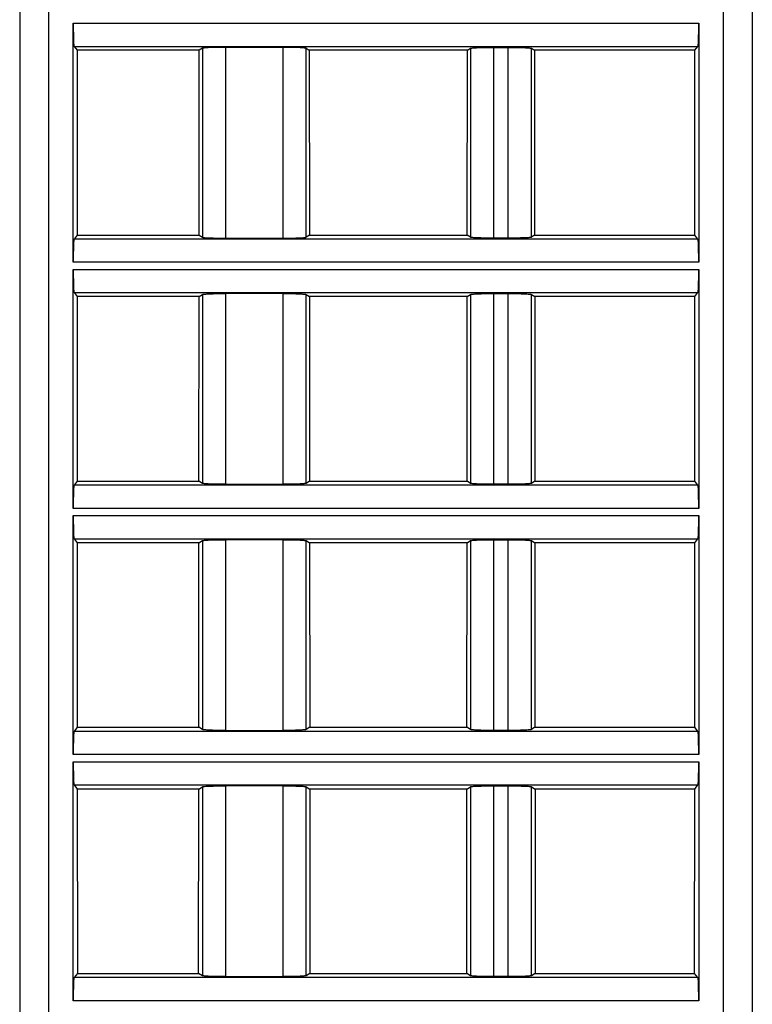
# Model space of a CAD drawing. Header units: millimetres. Extents: x 0 to 841, y 0 to 594.
# Tile 198 of 237: x 583 to 608, y 479 to 513. Entities that reach past the tile are written whole.
import ezdxf

# ---------------------------------------------------------------- set-up
doc = ezdxf.new("R2010")
doc.units = ezdxf.units.MM
doc.header["$LTSCALE"] = 46.255
doc.layers.get('0').update_dxf_attribs({"linetype": 'CONTINUOUS'})

msp = doc.modelspace()

# ---------------------------------------------------------------- linework, layer by layer
at = {"color": 7, "linetype": 'CONTINUOUS'}
for p, q in [((582.60941, 530.89595), (582.60941, 454.39595)), ((607.90941, 530.89595), (607.90941, 454.39595)), ((584.45925, 505.02097), (584.45925, 513.27094)), ((606.05957, 513.27094), (606.05957, 505.02097)), ((584.48597, 512.4717), (584.59198, 512.33916)), ((588.91817, 512.40712), (588.80931, 512.33916)), ((591.70261, 512.43961), (589.71622, 512.43961)), ((592.50066, 512.40712), (592.60951, 512.33916)), ((598.06931, 512.33916), (598.17817, 512.40712)), ((598.97622, 512.43961), (599.48261, 512.43961)), ((600.28066, 512.40712), (600.38951, 512.33916)), ((605.92684, 512.33916), (606.03285, 512.4717)), ((588.80931, 512.33916), (584.59198, 512.33916)), ((584.59198, 512.33916), (584.59393, 505.95518)), ((588.80542, 505.95518), (588.80931, 512.33916)), ((598.06931, 512.33916), (592.60951, 512.33916)), ((592.60951, 512.33916), (592.61341, 505.95518)), ((598.06542, 505.95518), (598.06931, 512.33916)), ((605.92684, 512.33916), (600.38951, 512.33916)), ((600.38951, 512.33916), (600.39341, 505.95518)), ((605.9249, 505.95518), (605.92684, 512.33916)), ((584.59393, 505.95518), (584.48597, 505.82021)), ((584.59393, 505.95518), (588.80542, 505.95518)), ((588.80542, 505.95518), (588.91817, 505.88479)), ((592.61341, 505.95518), (592.50066, 505.88479)), ((592.61341, 505.95518), (598.06542, 505.95518)), ((598.17817, 505.88479), (598.06542, 505.95518)), ((600.39341, 505.95518), (600.28066, 505.88479)), ((600.39341, 505.95518), (605.9249, 505.95518)), ((606.03285, 505.82021), (605.9249, 505.95518)), ((589.71622, 505.85229), (591.70261, 505.85229)), ((599.48261, 505.85229), (598.97622, 505.85229)), ((584.45925, 496.52097), (584.45925, 504.77094)), ((606.05957, 504.77094), (606.05957, 496.52097)), ((584.48597, 503.9717), (584.59457, 503.83592)), ((588.80413, 503.83592), (588.91817, 503.90712)), ((591.7026, 503.93961), (589.71619, 503.93961)), ((592.50066, 503.90712), (592.6147, 503.83592)), ((598.06413, 503.83592), (598.17817, 503.90712)), ((598.97622, 503.93961), (599.48261, 503.93961)), ((600.28066, 503.90712), (600.3947, 503.83592)), ((605.92425, 503.83592), (606.03285, 503.9717)), ((588.80413, 503.83592), (584.59457, 503.83592)), ((584.59457, 503.83592), (584.59652, 497.45842)), ((588.80023, 497.45842), (588.80413, 503.83592)), ((598.06413, 503.83592), (592.6147, 503.83592)), ((592.6147, 503.83592), (592.61859, 497.45842)), ((598.06023, 497.45842), (598.06413, 503.83592)), ((605.92425, 503.83592), (600.3947, 503.83592)), ((600.3947, 503.83592), (600.39859, 497.45842)), ((605.92231, 497.45842), (605.92425, 503.83592)), ((584.59652, 497.45842), (584.48597, 497.32021)), ((584.59652, 497.45842), (588.80023, 497.45842)), ((588.91817, 497.38479), (588.80023, 497.45842)), ((592.61859, 497.45842), (592.50066, 497.38479)), ((592.61859, 497.45842), (598.06023, 497.45842)), ((598.17817, 497.38479), (598.06023, 497.45842)), ((600.39859, 497.45842), (600.28066, 497.38479)), ((600.39859, 497.45842), (605.92231, 497.45842)), ((606.03285, 497.32021), (605.92231, 497.45842)), ((589.71623, 497.35229), (591.70263, 497.35229)), ((599.48261, 497.35229), (598.97622, 497.35229)), ((584.45925, 488.02097), (584.45925, 496.27094)), ((606.05957, 496.27094), (606.05957, 488.02097)), ((584.48597, 495.4717), (584.59717, 495.33268)), ((588.79894, 495.33268), (588.91817, 495.40712)), ((591.7026, 495.43961), (589.71619, 495.43961)), ((592.50066, 495.40712), (592.61989, 495.33268)), ((598.05894, 495.33268), (598.17817, 495.40712)), ((598.97622, 495.43961), (599.48261, 495.43961)), ((600.28066, 495.40712), (600.39989, 495.33268)), ((605.92166, 495.33268), (606.03285, 495.4717)), ((588.79894, 495.33268), (584.59717, 495.33268)), ((584.59717, 495.33268), (584.59911, 488.96166)), ((588.79505, 488.96166), (588.79894, 495.33268)), ((598.05894, 495.33268), (592.61989, 495.33268)), ((592.61989, 495.33268), (592.62378, 488.96166)), ((598.05505, 488.96166), (598.05894, 495.33268)), ((605.92166, 495.33268), (600.39989, 495.33268)), ((600.39989, 495.33268), (600.40378, 488.96166)), ((605.91972, 488.96166), (605.92166, 495.33268)), ((584.59911, 488.96166), (584.48597, 488.82021)), ((584.59911, 488.96166), (588.79505, 488.96166)), ((588.91817, 488.88479), (588.79505, 488.96166)), ((592.62378, 488.96166), (592.50066, 488.88479)), ((592.62378, 488.96166), (598.05505, 488.96166)), ((598.17817, 488.88479), (598.05505, 488.96166)), ((600.40378, 488.96166), (600.28066, 488.88479)), ((600.40378, 488.96166), (605.91972, 488.96166)), ((606.03285, 488.82021), (605.91972, 488.96166)), ((589.71623, 488.85229), (591.70263, 488.85229)), ((599.48261, 488.85229), (598.97622, 488.85229)), ((584.45925, 479.52097), (584.45925, 487.77094)), ((606.05957, 487.77094), (606.05957, 479.52097)), ((584.48597, 486.9717), (584.59976, 486.82944)), ((588.79375, 486.82944), (588.91817, 486.90712)), ((591.7026, 486.93961), (589.71619, 486.93961)), ((592.50066, 486.90712), (592.62508, 486.82944)), ((598.05375, 486.82944), (598.17817, 486.90712)), ((598.97622, 486.93961), (599.48261, 486.93961)), ((600.28066, 486.90712), (600.40508, 486.82944)), ((605.91907, 486.82944), (606.03285, 486.9717)), ((588.79375, 486.82944), (584.59976, 486.82944)), ((584.59976, 486.82944), (584.6017, 480.4649)), ((588.78986, 480.4649), (588.79375, 486.82944)), ((598.05375, 486.82944), (592.62508, 486.82944)), ((592.62508, 486.82944), (592.62896, 480.4649)), ((598.04986, 480.4649), (598.05375, 486.82944)), ((605.91907, 486.82944), (600.40508, 486.82944)), ((600.40508, 486.82944), (600.40896, 480.4649)), ((605.91713, 480.4649), (605.91907, 486.82944)), ((584.6017, 480.4649), (584.48597, 480.32021)), ((584.6017, 480.4649), (588.78986, 480.4649)), ((588.91817, 480.38479), (588.78986, 480.4649)), ((592.62896, 480.4649), (592.50066, 480.38479)), ((592.62896, 480.4649), (598.04986, 480.4649)), ((598.17817, 480.38479), (598.04986, 480.4649)), ((600.40896, 480.4649), (600.28066, 480.38479)), ((600.40896, 480.4649), (605.91713, 480.4649)), ((606.03285, 480.32021), (605.91713, 480.4649)), ((589.71623, 480.35229), (591.70263, 480.35229)), ((599.48261, 480.35229), (598.97622, 480.35229))]:
    msp.add_line(p, q, dxfattribs=at)
at = {"color": 9, "linetype": 'CONTINUOUS'}
for p, q in [((583.60941, 530.89595), (583.60941, 453.39835)), ((606.90941, 453.39595), (606.90941, 530.89595)), ((584.45925, 513.27094), (606.05957, 513.27094)), ((584.48597, 512.4717), (606.03285, 512.4717)), ((588.91817, 512.40712), (588.91817, 505.88479)), ((589.71622, 512.43961), (589.71622, 505.85229)), ((591.70261, 505.85229), (591.70261, 512.43961)), ((592.50066, 505.88479), (592.50066, 512.40712)), ((598.17817, 512.40712), (598.17817, 505.88479)), ((598.97622, 512.43961), (598.97622, 505.85229)), ((599.48261, 505.85229), (599.48261, 512.43961)), ((600.28066, 505.88479), (600.28066, 512.40712)), ((606.03285, 505.82021), (584.48597, 505.82021)), ((606.05957, 505.02097), (584.45925, 505.02097)), ((584.45925, 504.77094), (606.05957, 504.77094)), ((584.48597, 503.9717), (606.03285, 503.9717)), ((588.91817, 503.90712), (588.91817, 497.38479)), ((589.71622, 503.93961), (589.71622, 497.35229)), ((591.70261, 497.35229), (591.70261, 503.93961)), ((592.50066, 497.38479), (592.50066, 503.90712)), ((598.17817, 503.90712), (598.17817, 497.38479)), ((598.97622, 503.93961), (598.97622, 497.35229)), ((599.48261, 497.35229), (599.48261, 503.93961)), ((600.28066, 497.38479), (600.28066, 503.90712)), ((606.03285, 497.32021), (584.48597, 497.32021)), ((606.05957, 496.52097), (584.45925, 496.52097)), ((584.45925, 496.27094), (606.05957, 496.27094)), ((584.48597, 495.4717), (606.03285, 495.4717)), ((588.91817, 495.40712), (588.91817, 488.88479)), ((589.71622, 495.43961), (589.71622, 488.85229)), ((591.70261, 488.85229), (591.70261, 495.43961)), ((592.50066, 488.88479), (592.50066, 495.40712)), ((598.17817, 495.40712), (598.17817, 488.88479)), ((598.97622, 495.43961), (598.97622, 488.85229)), ((599.48261, 488.85229), (599.48261, 495.43961)), ((600.28066, 488.88479), (600.28066, 495.40712)), ((606.03285, 488.82021), (584.48597, 488.82021)), ((606.05957, 488.02097), (584.45925, 488.02097)), ((584.45925, 487.77094), (606.05957, 487.77094)), ((584.48597, 486.9717), (606.03285, 486.9717)), ((588.91817, 486.90712), (588.91817, 480.38479)), ((589.71622, 486.93961), (589.71622, 480.35229)), ((591.70261, 480.35229), (591.70261, 486.93961)), ((592.50066, 480.38479), (592.50066, 486.90712)), ((598.17817, 486.90712), (598.17817, 480.38479)), ((598.97622, 486.93961), (598.97622, 480.35229)), ((599.48261, 480.35229), (599.48261, 486.93961)), ((600.28066, 480.38479), (600.28066, 486.90712)), ((606.03285, 480.32021), (584.48597, 480.32021)), ((606.05957, 479.52097), (584.45925, 479.52097))]:
    msp.add_line(p, q, dxfattribs=at)
at = {"color": 7, "linetype": 'CONTINUOUS'}
for points, knots in [([(584.45925, 513.27094), (584.45925, 513.22035), (584.45991, 513.03593), (584.46254, 512.85149), (584.46701, 512.71773)], [0, 0, 0, 0, 0.27428543, 1, 1, 1, 1]), ([(606.05182, 512.71773), (606.05315, 512.75761), (606.05805, 512.94198), (606.05957, 513.12642), (606.05957, 513.27094)], [0, 0, 0, 0, 0.21636758, 1, 1, 1, 1]), ([(584.46701, 512.71773), (584.46812, 512.68452), (584.47078, 512.62627), (584.4738, 512.55031), (584.4806, 512.50316), (584.48144, 512.47737), (584.48597, 512.4717)], [0, 0, 0, 0, 0.4032766, 0.71110885, 0.911926, 1, 1, 1, 1]), ([(589.17062, 512.43023), (589.13742, 512.42888), (589.07867, 512.42589), (589.0021, 512.42133), (588.95192, 512.41457), (588.9253, 512.41157), (588.91817, 512.40712)], [0, 0, 0, 0, 0.39249193, 0.69638807, 0.9007093, 1, 1, 1, 1]), ([(589.71622, 512.43961), (589.66649, 512.43961), (589.4846, 512.43882), (589.30268, 512.43561), (589.17062, 512.43023)], [0, 0, 0, 0, 0.27339584, 1, 1, 1, 1]), ([(592.2482, 512.43023), (592.20866, 512.43184), (592.02685, 512.43775), (591.84493, 512.43961), (591.70261, 512.43961)], [0, 0, 0, 0, 0.2175915, 1, 1, 1, 1]), ([(592.50066, 512.40712), (592.49353, 512.41157), (592.4669, 512.41457), (592.41672, 512.42133), (592.34015, 512.42589), (592.28141, 512.42888), (592.2482, 512.43023)], [0, 0, 0, 0, 0.09929069, 0.30361191, 0.60750806, 1, 1, 1, 1]), ([(598.17817, 512.40712), (598.18531, 512.41158), (598.21195, 512.41456), (598.26214, 512.42133), (598.33869, 512.42589), (598.39742, 512.42888), (598.43061, 512.43023)], [0, 0, 0, 0, 0.09942633, 0.30382068, 0.60760815, 1, 1, 1, 1]), ([(598.43061, 512.43023), (598.47015, 512.43184), (598.65196, 512.43776), (598.83387, 512.43961), (598.97619, 512.43961)], [0, 0, 0, 0, 0.21756521, 1, 1, 1, 1]), ([(599.4826, 512.43961), (599.53233, 512.43961), (599.71423, 512.43882), (599.89615, 512.43561), (600.02821, 512.43023)], [0, 0, 0, 0, 0.27341699, 1, 1, 1, 1]), ([(600.02821, 512.43023), (600.0614, 512.42888), (600.12013, 512.42589), (600.19669, 512.42133), (600.24688, 512.41456), (600.27352, 512.41158), (600.28066, 512.40712)], [0, 0, 0, 0, 0.39241274, 0.69620943, 0.90058912, 1, 1, 1, 1]), ([(606.03285, 512.4717), (606.03739, 512.47737), (606.03823, 512.50316), (606.04503, 512.55031), (606.04804, 512.62627), (606.05071, 512.68452), (606.05182, 512.71773)], [0, 0, 0, 0, 0.088074, 0.28889114, 0.59672339, 1, 1, 1, 1]), ([(584.48597, 505.82021), (584.48144, 505.81454), (584.4806, 505.78874), (584.4738, 505.74159), (584.47078, 505.66563), (584.46812, 505.60738), (584.46701, 505.57418)], [0, 0, 0, 0, 0.088074, 0.28889114, 0.59672339, 1, 1, 1, 1]), ([(588.91817, 505.88479), (588.9253, 505.88033), (588.95192, 505.87733), (589.0021, 505.87058), (589.07867, 505.86601), (589.13742, 505.86303), (589.17062, 505.86168)], [0, 0, 0, 0, 0.09929069, 0.30361191, 0.60750806, 1, 1, 1, 1]), ([(589.17062, 505.86168), (589.21017, 505.86007), (589.39198, 505.85415), (589.5739, 505.85229), (589.71622, 505.85229)], [0, 0, 0, 0, 0.2175915, 1, 1, 1, 1]), ([(591.70261, 505.85229), (591.75234, 505.85229), (591.93423, 505.85309), (592.11615, 505.8563), (592.2482, 505.86168)], [0, 0, 0, 0, 0.27339584, 1, 1, 1, 1]), ([(592.2482, 505.86168), (592.28141, 505.86303), (592.34015, 505.86601), (592.41672, 505.87058), (592.4669, 505.87733), (592.49353, 505.88033), (592.50066, 505.88479)], [0, 0, 0, 0, 0.39249193, 0.69638807, 0.9007093, 1, 1, 1, 1]), ([(598.43062, 505.86168), (598.39742, 505.86303), (598.33869, 505.86602), (598.26213, 505.87058), (598.21195, 505.87734), (598.18531, 505.88033), (598.17817, 505.88479)], [0, 0, 0, 0, 0.39241264, 0.69620929, 0.90058904, 1, 1, 1, 1]), ([(598.97623, 505.85229), (598.92649, 505.85229), (598.74459, 505.85308), (598.56267, 505.8563), (598.43062, 505.86168)], [0, 0, 0, 0, 0.27341699, 1, 1, 1, 1]), ([(600.02821, 505.86168), (599.98867, 505.86007), (599.80687, 505.85415), (599.62495, 505.85229), (599.48263, 505.85229)], [0, 0, 0, 0, 0.21756522, 1, 1, 1, 1]), ([(600.28066, 505.88478), (600.27352, 505.88033), (600.24687, 505.87734), (600.19669, 505.87058), (600.12013, 505.86602), (600.06141, 505.86303), (600.02821, 505.86168)], [0, 0, 0, 0, 0.0994263, 0.30382062, 0.60760811, 1, 1, 1, 1]), ([(606.05182, 505.57418), (606.05071, 505.60738), (606.04804, 505.66563), (606.04503, 505.74159), (606.03823, 505.78874), (606.03739, 505.81454), (606.03285, 505.82021)], [0, 0, 0, 0, 0.4032766, 0.71110885, 0.911926, 1, 1, 1, 1]), ([(584.46701, 505.57418), (584.46568, 505.5343), (584.46077, 505.34993), (584.45925, 505.16549), (584.45925, 505.02097)], [0, 0, 0, 0, 0.21636758, 1, 1, 1, 1]), ([(606.05957, 505.02097), (606.05957, 505.07155), (606.05891, 505.25598), (606.05629, 505.44041), (606.05182, 505.57418)], [0, 0, 0, 0, 0.27428543, 1, 1, 1, 1]), ([(584.45925, 504.77094), (584.45925, 504.72035), (584.45991, 504.53593), (584.46254, 504.35149), (584.46701, 504.21773)], [0, 0, 0, 0, 0.27428543, 1, 1, 1, 1]), ([(606.05182, 504.21773), (606.05315, 504.25761), (606.05805, 504.44198), (606.05957, 504.62642), (606.05957, 504.77094)], [0, 0, 0, 0, 0.21636758, 1, 1, 1, 1]), ([(584.46701, 504.21773), (584.46812, 504.18452), (584.47078, 504.12627), (584.4738, 504.05031), (584.4806, 504.00316), (584.48144, 503.97737), (584.48597, 503.9717)], [0, 0, 0, 0, 0.4032766, 0.71110885, 0.911926, 1, 1, 1, 1]), ([(588.91817, 503.90712), (588.92531, 503.91158), (588.95195, 503.91456), (589.00214, 503.92133), (589.07869, 503.92589), (589.13742, 503.92888), (589.17061, 503.93023)], [0, 0, 0, 0, 0.09942633, 0.30382068, 0.60760815, 1, 1, 1, 1]), ([(589.17061, 503.93023), (589.21015, 503.93184), (589.39196, 503.93776), (589.57387, 503.93961), (589.71619, 503.93961)], [0, 0, 0, 0, 0.21756521, 1, 1, 1, 1]), ([(591.7026, 503.93961), (591.75233, 503.93961), (591.93423, 503.93882), (592.11615, 503.93561), (592.24821, 503.93023)], [0, 0, 0, 0, 0.27341699, 1, 1, 1, 1]), ([(592.24821, 503.93023), (592.2814, 503.92888), (592.34013, 503.92589), (592.41669, 503.92133), (592.46688, 503.91456), (592.49352, 503.91158), (592.50066, 503.90712)], [0, 0, 0, 0, 0.39241274, 0.69620943, 0.90058912, 1, 1, 1, 1]), ([(598.17817, 503.90712), (598.18531, 503.91158), (598.21195, 503.91456), (598.26214, 503.92133), (598.33869, 503.92589), (598.39742, 503.92888), (598.43061, 503.93023)], [0, 0, 0, 0, 0.09942633, 0.30382068, 0.60760815, 1, 1, 1, 1]), ([(598.43061, 503.93023), (598.47015, 503.93184), (598.65196, 503.93776), (598.83387, 503.93961), (598.97619, 503.93961)], [0, 0, 0, 0, 0.21756521, 1, 1, 1, 1]), ([(599.4826, 503.93961), (599.53233, 503.93961), (599.71423, 503.93882), (599.89615, 503.93561), (600.02821, 503.93023)], [0, 0, 0, 0, 0.27341699, 1, 1, 1, 1]), ([(600.02821, 503.93023), (600.0614, 503.92888), (600.12013, 503.92589), (600.19669, 503.92133), (600.24688, 503.91456), (600.27352, 503.91158), (600.28066, 503.90712)], [0, 0, 0, 0, 0.39241274, 0.69620943, 0.90058912, 1, 1, 1, 1]), ([(606.03285, 503.9717), (606.03739, 503.97737), (606.03823, 504.00316), (606.04503, 504.05031), (606.04804, 504.12627), (606.05071, 504.18452), (606.05182, 504.21773)], [0, 0, 0, 0, 0.088074, 0.28889114, 0.59672339, 1, 1, 1, 1]), ([(584.48597, 497.32021), (584.48144, 497.31454), (584.4806, 497.28874), (584.4738, 497.24159), (584.47078, 497.16563), (584.46812, 497.10738), (584.46701, 497.07418)], [0, 0, 0, 0, 0.088074, 0.28889114, 0.59672339, 1, 1, 1, 1]), ([(589.17062, 497.36168), (589.13742, 497.36303), (589.07869, 497.36602), (589.00213, 497.37058), (588.95195, 497.37734), (588.92531, 497.38033), (588.91817, 497.38479)], [0, 0, 0, 0, 0.39241264, 0.69620929, 0.90058904, 1, 1, 1, 1]), ([(589.71623, 497.35229), (589.66649, 497.35229), (589.48459, 497.35308), (589.30267, 497.3563), (589.17062, 497.36168)], [0, 0, 0, 0, 0.27341699, 1, 1, 1, 1]), ([(592.24821, 497.36168), (592.20867, 497.36007), (592.02687, 497.35415), (591.84495, 497.35229), (591.70263, 497.35229)], [0, 0, 0, 0, 0.21756522, 1, 1, 1, 1]), ([(592.50066, 497.38478), (592.49352, 497.38033), (592.46687, 497.37734), (592.41669, 497.37058), (592.34013, 497.36602), (592.28141, 497.36303), (592.24821, 497.36168)], [0, 0, 0, 0, 0.0994263, 0.30382062, 0.60760811, 1, 1, 1, 1]), ([(598.43062, 497.36168), (598.39742, 497.36303), (598.33869, 497.36602), (598.26213, 497.37058), (598.21195, 497.37734), (598.18531, 497.38033), (598.17817, 497.38479)], [0, 0, 0, 0, 0.39241264, 0.69620929, 0.90058904, 1, 1, 1, 1]), ([(598.97623, 497.35229), (598.92649, 497.35229), (598.74459, 497.35308), (598.56267, 497.3563), (598.43062, 497.36168)], [0, 0, 0, 0, 0.27341699, 1, 1, 1, 1]), ([(600.02821, 497.36168), (599.98867, 497.36007), (599.80687, 497.35415), (599.62495, 497.35229), (599.48263, 497.35229)], [0, 0, 0, 0, 0.21756522, 1, 1, 1, 1]), ([(600.28066, 497.38478), (600.27352, 497.38033), (600.24687, 497.37734), (600.19669, 497.37058), (600.12013, 497.36602), (600.06141, 497.36303), (600.02821, 497.36168)], [0, 0, 0, 0, 0.0994263, 0.30382062, 0.60760811, 1, 1, 1, 1]), ([(606.05182, 497.07418), (606.05071, 497.10738), (606.04804, 497.16563), (606.04503, 497.24159), (606.03823, 497.28874), (606.03739, 497.31454), (606.03285, 497.32021)], [0, 0, 0, 0, 0.4032766, 0.71110885, 0.911926, 1, 1, 1, 1]), ([(584.46701, 497.07418), (584.46568, 497.0343), (584.46077, 496.84993), (584.45925, 496.66549), (584.45925, 496.52097)], [0, 0, 0, 0, 0.21636758, 1, 1, 1, 1]), ([(606.05957, 496.52097), (606.05957, 496.57155), (606.05891, 496.75598), (606.05629, 496.94041), (606.05182, 497.07418)], [0, 0, 0, 0, 0.27428543, 1, 1, 1, 1]), ([(584.45925, 496.27094), (584.45925, 496.22035), (584.45991, 496.03593), (584.46254, 495.85149), (584.46701, 495.71773)], [0, 0, 0, 0, 0.27428543, 1, 1, 1, 1]), ([(606.05182, 495.71773), (606.05315, 495.75761), (606.05805, 495.94198), (606.05957, 496.12642), (606.05957, 496.27094)], [0, 0, 0, 0, 0.21636758, 1, 1, 1, 1]), ([(584.46701, 495.71773), (584.46812, 495.68452), (584.47078, 495.62627), (584.4738, 495.55031), (584.4806, 495.50316), (584.48144, 495.47737), (584.48597, 495.4717)], [0, 0, 0, 0, 0.4032766, 0.71110885, 0.911926, 1, 1, 1, 1]), ([(588.91817, 495.40712), (588.92531, 495.41158), (588.95195, 495.41456), (589.00214, 495.42133), (589.07869, 495.42589), (589.13742, 495.42888), (589.17061, 495.43023)], [0, 0, 0, 0, 0.09942633, 0.30382068, 0.60760815, 1, 1, 1, 1]), ([(589.17061, 495.43023), (589.21015, 495.43184), (589.39196, 495.43776), (589.57387, 495.43961), (589.71619, 495.43961)], [0, 0, 0, 0, 0.21756521, 1, 1, 1, 1]), ([(591.7026, 495.43961), (591.75233, 495.43961), (591.93423, 495.43882), (592.11615, 495.43561), (592.24821, 495.43023)], [0, 0, 0, 0, 0.27341699, 1, 1, 1, 1]), ([(592.24821, 495.43023), (592.2814, 495.42888), (592.34013, 495.42589), (592.41669, 495.42133), (592.46688, 495.41456), (592.49352, 495.41158), (592.50066, 495.40712)], [0, 0, 0, 0, 0.39241274, 0.69620943, 0.90058912, 1, 1, 1, 1]), ([(598.17817, 495.40712), (598.18531, 495.41158), (598.21195, 495.41456), (598.26214, 495.42133), (598.33869, 495.42589), (598.39742, 495.42888), (598.43061, 495.43023)], [0, 0, 0, 0, 0.09942633, 0.30382068, 0.60760815, 1, 1, 1, 1]), ([(598.43061, 495.43023), (598.47015, 495.43184), (598.65196, 495.43776), (598.83387, 495.43961), (598.97619, 495.43961)], [0, 0, 0, 0, 0.21756521, 1, 1, 1, 1]), ([(599.4826, 495.43961), (599.53233, 495.43961), (599.71423, 495.43882), (599.89615, 495.43561), (600.02821, 495.43023)], [0, 0, 0, 0, 0.27341699, 1, 1, 1, 1]), ([(600.02821, 495.43023), (600.0614, 495.42888), (600.12013, 495.42589), (600.19669, 495.42133), (600.24688, 495.41456), (600.27352, 495.41158), (600.28066, 495.40712)], [0, 0, 0, 0, 0.39241274, 0.69620943, 0.90058912, 1, 1, 1, 1]), ([(606.03285, 495.4717), (606.03739, 495.47737), (606.03823, 495.50316), (606.04503, 495.55031), (606.04804, 495.62627), (606.05071, 495.68452), (606.05182, 495.71773)], [0, 0, 0, 0, 0.088074, 0.28889114, 0.59672339, 1, 1, 1, 1]), ([(584.48597, 488.82021), (584.48144, 488.81454), (584.4806, 488.78874), (584.4738, 488.74159), (584.47078, 488.66563), (584.46812, 488.60738), (584.46701, 488.57418)], [0, 0, 0, 0, 0.088074, 0.28889114, 0.59672339, 1, 1, 1, 1]), ([(589.17062, 488.86168), (589.13742, 488.86303), (589.07869, 488.86602), (589.00213, 488.87058), (588.95195, 488.87734), (588.92531, 488.88033), (588.91817, 488.88479)], [0, 0, 0, 0, 0.39241264, 0.69620929, 0.90058904, 1, 1, 1, 1]), ([(589.71623, 488.85229), (589.66649, 488.85229), (589.48459, 488.85308), (589.30267, 488.8563), (589.17062, 488.86168)], [0, 0, 0, 0, 0.27341699, 1, 1, 1, 1]), ([(592.24821, 488.86168), (592.20867, 488.86007), (592.02687, 488.85415), (591.84495, 488.85229), (591.70263, 488.85229)], [0, 0, 0, 0, 0.21756522, 1, 1, 1, 1]), ([(592.50066, 488.88478), (592.49352, 488.88033), (592.46687, 488.87734), (592.41669, 488.87058), (592.34013, 488.86602), (592.28141, 488.86303), (592.24821, 488.86168)], [0, 0, 0, 0, 0.0994263, 0.30382062, 0.60760811, 1, 1, 1, 1]), ([(598.43062, 488.86168), (598.39742, 488.86303), (598.33869, 488.86602), (598.26213, 488.87058), (598.21195, 488.87734), (598.18531, 488.88033), (598.17817, 488.88479)], [0, 0, 0, 0, 0.39241264, 0.69620929, 0.90058904, 1, 1, 1, 1]), ([(598.97623, 488.85229), (598.92649, 488.85229), (598.74459, 488.85308), (598.56267, 488.8563), (598.43062, 488.86168)], [0, 0, 0, 0, 0.27341699, 1, 1, 1, 1]), ([(600.02821, 488.86168), (599.98867, 488.86007), (599.80687, 488.85415), (599.62495, 488.85229), (599.48263, 488.85229)], [0, 0, 0, 0, 0.21756522, 1, 1, 1, 1]), ([(600.28066, 488.88478), (600.27352, 488.88033), (600.24687, 488.87734), (600.19669, 488.87058), (600.12013, 488.86602), (600.06141, 488.86303), (600.02821, 488.86168)], [0, 0, 0, 0, 0.0994263, 0.30382062, 0.60760811, 1, 1, 1, 1]), ([(606.05182, 488.57418), (606.05071, 488.60738), (606.04804, 488.66563), (606.04503, 488.74159), (606.03823, 488.78874), (606.03739, 488.81454), (606.03285, 488.82021)], [0, 0, 0, 0, 0.4032766, 0.71110885, 0.911926, 1, 1, 1, 1]), ([(584.46701, 488.57418), (584.46568, 488.5343), (584.46077, 488.34993), (584.45925, 488.16549), (584.45925, 488.02097)], [0, 0, 0, 0, 0.21636758, 1, 1, 1, 1]), ([(606.05957, 488.02097), (606.05957, 488.07155), (606.05891, 488.25598), (606.05629, 488.44041), (606.05182, 488.57418)], [0, 0, 0, 0, 0.27428543, 1, 1, 1, 1]), ([(584.45925, 487.77094), (584.45925, 487.72035), (584.45991, 487.53593), (584.46254, 487.35149), (584.46701, 487.21773)], [0, 0, 0, 0, 0.27428543, 1, 1, 1, 1]), ([(606.05182, 487.21773), (606.05315, 487.25761), (606.05805, 487.44198), (606.05957, 487.62642), (606.05957, 487.77094)], [0, 0, 0, 0, 0.21636758, 1, 1, 1, 1]), ([(584.46701, 487.21773), (584.46812, 487.18452), (584.47078, 487.12627), (584.4738, 487.05031), (584.4806, 487.00316), (584.48144, 486.97737), (584.48597, 486.9717)], [0, 0, 0, 0, 0.4032766, 0.71110885, 0.911926, 1, 1, 1, 1]), ([(588.91817, 486.90712), (588.92531, 486.91158), (588.95195, 486.91456), (589.00214, 486.92133), (589.07869, 486.92589), (589.13742, 486.92888), (589.17061, 486.93023)], [0, 0, 0, 0, 0.09942633, 0.30382068, 0.60760815, 1, 1, 1, 1]), ([(589.17061, 486.93023), (589.21015, 486.93184), (589.39196, 486.93776), (589.57387, 486.93961), (589.71619, 486.93961)], [0, 0, 0, 0, 0.21756521, 1, 1, 1, 1]), ([(591.7026, 486.93961), (591.75233, 486.93961), (591.93423, 486.93882), (592.11615, 486.93561), (592.24821, 486.93023)], [0, 0, 0, 0, 0.27341699, 1, 1, 1, 1]), ([(592.24821, 486.93023), (592.2814, 486.92888), (592.34013, 486.92589), (592.41669, 486.92133), (592.46688, 486.91456), (592.49352, 486.91158), (592.50066, 486.90712)], [0, 0, 0, 0, 0.39241274, 0.69620943, 0.90058912, 1, 1, 1, 1]), ([(598.17817, 486.90712), (598.18531, 486.91158), (598.21195, 486.91456), (598.26214, 486.92133), (598.33869, 486.92589), (598.39742, 486.92888), (598.43061, 486.93023)], [0, 0, 0, 0, 0.09942633, 0.30382068, 0.60760815, 1, 1, 1, 1]), ([(598.43061, 486.93023), (598.47015, 486.93184), (598.65196, 486.93776), (598.83387, 486.93961), (598.97619, 486.93961)], [0, 0, 0, 0, 0.21756521, 1, 1, 1, 1]), ([(599.4826, 486.93961), (599.53233, 486.93961), (599.71423, 486.93882), (599.89615, 486.93561), (600.02821, 486.93023)], [0, 0, 0, 0, 0.27341699, 1, 1, 1, 1]), ([(600.02821, 486.93023), (600.0614, 486.92888), (600.12013, 486.92589), (600.19669, 486.92133), (600.24688, 486.91456), (600.27352, 486.91158), (600.28066, 486.90712)], [0, 0, 0, 0, 0.39241274, 0.69620943, 0.90058912, 1, 1, 1, 1]), ([(606.03285, 486.9717), (606.03739, 486.97737), (606.03823, 487.00316), (606.04503, 487.05031), (606.04804, 487.12627), (606.05071, 487.18452), (606.05182, 487.21773)], [0, 0, 0, 0, 0.088074, 0.28889114, 0.59672339, 1, 1, 1, 1]), ([(584.48597, 480.32021), (584.48144, 480.31454), (584.4806, 480.28874), (584.4738, 480.24159), (584.47078, 480.16563), (584.46812, 480.10738), (584.46701, 480.07418)], [0, 0, 0, 0, 0.088074, 0.28889114, 0.59672339, 1, 1, 1, 1]), ([(589.17062, 480.36168), (589.13742, 480.36303), (589.07869, 480.36602), (589.00213, 480.37058), (588.95195, 480.37734), (588.92531, 480.38033), (588.91817, 480.38479)], [0, 0, 0, 0, 0.39241264, 0.69620929, 0.90058904, 1, 1, 1, 1]), ([(589.71623, 480.35229), (589.66649, 480.35229), (589.48459, 480.35308), (589.30267, 480.3563), (589.17062, 480.36168)], [0, 0, 0, 0, 0.27341699, 1, 1, 1, 1]), ([(592.24821, 480.36168), (592.20867, 480.36007), (592.02687, 480.35415), (591.84495, 480.35229), (591.70263, 480.35229)], [0, 0, 0, 0, 0.21756522, 1, 1, 1, 1]), ([(592.50066, 480.38478), (592.49352, 480.38033), (592.46687, 480.37734), (592.41669, 480.37058), (592.34013, 480.36602), (592.28141, 480.36303), (592.24821, 480.36168)], [0, 0, 0, 0, 0.0994263, 0.30382062, 0.60760811, 1, 1, 1, 1]), ([(598.43062, 480.36168), (598.39742, 480.36303), (598.33869, 480.36602), (598.26213, 480.37058), (598.21195, 480.37734), (598.18531, 480.38033), (598.17817, 480.38479)], [0, 0, 0, 0, 0.39241264, 0.69620929, 0.90058904, 1, 1, 1, 1]), ([(598.97623, 480.35229), (598.92649, 480.35229), (598.74459, 480.35308), (598.56267, 480.3563), (598.43062, 480.36168)], [0, 0, 0, 0, 0.27341699, 1, 1, 1, 1]), ([(600.02821, 480.36168), (599.98867, 480.36007), (599.80687, 480.35415), (599.62495, 480.35229), (599.48263, 480.35229)], [0, 0, 0, 0, 0.21756522, 1, 1, 1, 1]), ([(600.28066, 480.38478), (600.27352, 480.38033), (600.24687, 480.37734), (600.19669, 480.37058), (600.12013, 480.36602), (600.06141, 480.36303), (600.02821, 480.36168)], [0, 0, 0, 0, 0.0994263, 0.30382062, 0.60760811, 1, 1, 1, 1]), ([(606.05182, 480.07418), (606.05071, 480.10738), (606.04804, 480.16563), (606.04503, 480.24159), (606.03823, 480.28874), (606.03739, 480.31454), (606.03285, 480.32021)], [0, 0, 0, 0, 0.4032766, 0.71110885, 0.911926, 1, 1, 1, 1]), ([(584.46701, 480.07418), (584.46568, 480.0343), (584.46077, 479.84993), (584.45925, 479.66549), (584.45925, 479.52097)], [0, 0, 0, 0, 0.21636758, 1, 1, 1, 1]), ([(606.05957, 479.52097), (606.05957, 479.57155), (606.05891, 479.75598), (606.05629, 479.94041), (606.05182, 480.07418)], [0, 0, 0, 0, 0.27428543, 1, 1, 1, 1])]:
    msp.add_open_spline(points, degree=3, knots=knots, dxfattribs=at)

doc.saveas('drawing.dxf')
